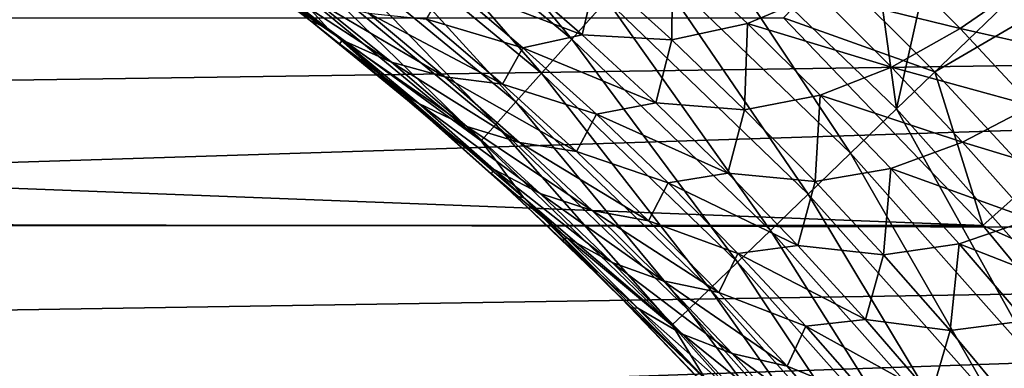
# Model space of a CAD drawing. Header units: metres. Extents: x -61 to 49, y -32 to 32.
# Tile 83 of 256: x -15.12 to -11.97, y 7.53 to 8.64. Entities that reach past the tile are written whole.
import ezdxf

# ---------------------------------------------------------------- set-up
doc = ezdxf.new("R2010")
doc.units = ezdxf.units.M
doc.layers.add('solid_K_27_40_10_000Y34', color=7, linetype='CONTINUOUS')

msp = doc.modelspace()

# ---------------------------------------------------------------- linework, layer by layer
at = {"layer": 'solid_K_27_40_10_000Y34'}
for points in [[(-12.48383, 9.555881, -21.086603), (-12.982824, 8.995966, -20.653589), (-12.317714, 8.355861, -20.653589)], [(-12.124063, 9.222675, -21.086603), (-12.48383, 9.555881, -21.086603), (-12.317714, 8.355861, -20.653589)], [(-13.932191, 9.272093, -20.362253), (-14.033868, 9.138704, -20.184416), (-13.354748, 8.578637, -20.184416)], [(-13.243157, 8.703851, -20.362253), (-13.932191, 9.272093, -20.362253), (-13.354748, 8.578637, -20.184416)], [(-11.777323, 8.875936, -21.086603), (-12.124063, 9.222675, -21.086603), (-12.317714, 8.355861, -20.653589)], [(-14.033868, 9.138704, -20.184416), (-14.122329, 9.022655, -19.988293), (-13.451832, 8.469701, -19.988293)], [(-13.354748, 8.578637, -20.184416), (-14.033868, 9.138704, -20.184416), (-13.451832, 8.469701, -19.988293)], [(-14.795592, 9.100195, -19.077032), (-14.534362, 8.899186, -18.834936), (-14.189965, 8.638486, -18.834936)], [(-14.132882, 8.611094, -19.077032), (-14.795592, 9.100195, -19.077032), (-14.189965, 8.638486, -18.834936)], [(-14.297409, 8.792972, -19.317802), (-14.795592, 9.100195, -19.077032), (-14.132882, 8.611094, -19.077032)], [(-14.122329, 9.022655, -19.988293), (-14.196373, 8.925519, -19.776541), (-13.533094, 8.378517, -19.776541)], [(-13.451832, 8.469701, -19.988293), (-14.122329, 9.022655, -19.988293), (-13.533094, 8.378517, -19.776541)], [(-12.464725, 8.214378, -20.519396), (-12.982824, 8.995966, -20.653589), (-13.118574, 8.843645, -20.519396)], [(-12.464725, 8.214378, -20.519396), (-12.317714, 8.355861, -20.653589), (-12.982824, 8.995966, -20.653589)], [(-11.308536, 8.99206, -28.999958), (-12.194936, 8.474094, -30), (-12.525794, 8.804961, -30)], [(-11.308536, 8.99206, -28.999958), (-11.876636, 8.130405, -30), (-12.194936, 8.474094, -30)], [(-14.196373, 8.925519, -19.776541), (-14.254998, 8.84861, -19.552031), (-13.597435, 8.306321, -19.552031)], [(-13.533094, 8.378517, -19.776541), (-14.196373, 8.925519, -19.776541), (-13.597435, 8.306321, -19.552031)], [(-14.262211, 8.694953, -11.226052), (-14.189965, 8.638486, -18.834936), (-14.534362, 8.899186, -18.834936)], [(-11.777323, 8.875936, -21.086603), (-12.317714, 8.355861, -20.653589), (-11.703555, 7.666721, -20.653589)], [(-14.254998, 8.84861, -19.552031), (-14.297409, 8.792972, -19.317802), (-13.643981, 8.254092, -19.317802)], [(-13.597435, 8.306321, -19.552031), (-14.254998, 8.84861, -19.552031), (-13.643981, 8.254092, -19.317802)], [(-13.032709, 8.85064, -8.98732), (-13.035356, 8.576226, -9.431023), (-13.274512, 8.792933, -9.175423)], [(-13.118574, 8.843645, -20.519396), (-13.243157, 8.703851, -20.362253), (-12.599645, 8.084532, -20.362253)], [(-12.464725, 8.214378, -20.519396), (-13.118574, 8.843645, -20.519396), (-12.599645, 8.084532, -20.362253)], [(-13.032709, 8.85064, -8.98732), (-12.793309, 8.628253, -9.241569), (-13.035356, 8.576226, -9.431023)], [(-12.56815, 8.723563, -9.043054), (-12.793309, 8.628253, -9.241569), (-13.032709, 8.85064, -8.98732)], [(-12.351688, 8.852767, -8.848121), (-12.113925, 8.6124, -9.099586), (-12.56815, 8.723563, -9.043054)], [(-11.897515, 8.762752, -8.916819), (-12.113925, 8.6124, -9.099586), (-12.351688, 8.852767, -8.848121)], [(-14.086761, 8.575348, -10.997974), (-14.262211, 8.694953, -11.226052), (-14.429811, 8.82228, -11.05016)], [(-14.33517, 8.769822, -10.733724), (-14.086761, 8.575348, -10.997974), (-14.429811, 8.82228, -11.05016)], [(-13.643981, 8.254092, -19.317802), (-14.297409, 8.792972, -19.317802), (-14.132882, 8.611094, -19.077032)], [(-13.564686, 8.804071, -9.318589), (-13.321882, 8.592687, -9.577909), (-13.752552, 8.757154, -9.573181)], [(-13.274512, 8.792933, -9.175423), (-13.321882, 8.592687, -9.577909), (-13.564686, 8.804071, -9.318589)], [(-13.274512, 8.792933, -9.175423), (-13.035356, 8.576226, -9.431023), (-13.321882, 8.592687, -9.577909)], [(-12.678723, 8.646165, -30), (-12.525794, 8.804961, -30), (-12.194936, 8.474094, -30)], [(-13.930741, 8.505519, -10.73413), (-14.086761, 8.575348, -10.997974), (-14.33517, 8.769822, -10.733724)], [(-14.176472, 8.703959, -10.470458), (-13.930741, 8.505519, -10.73413), (-14.33517, 8.769822, -10.733724)], [(-13.752552, 8.757154, -9.573181), (-13.511127, 8.551272, -9.832126), (-13.818474, 8.642417, -9.95799)], [(-13.321882, 8.592687, -9.577909), (-13.511127, 8.551272, -9.832126), (-13.752552, 8.757154, -9.573181)], [(-11.897515, 8.762752, -8.916819), (-11.663203, 8.510219, -9.165525), (-12.113925, 8.6124, -9.099586)], [(0, 8.667844, 9.006574), (-21, 8.715093, 8.960868), (-21, 8.363032, 9.290301)], [(-12.56815, 8.723563, -9.043054), (-12.333879, 8.489401, -9.294291), (-12.793309, 8.628253, -9.241569)], [(-12.113925, 8.6124, -9.099586), (-12.333879, 8.489401, -9.294291), (-12.56815, 8.723563, -9.043054)], [(-14.262211, 8.694953, -11.226052), (-14.096536, 8.564005, -11.401443), (-14.189965, 8.638486, -18.834936)], [(-14.086761, 8.575348, -10.997974), (-14.096536, 8.564005, -11.401443), (-14.262211, 8.694953, -11.226052)], [(-13.760077, 8.458556, -10.474322), (-13.930741, 8.505519, -10.73413), (-14.176472, 8.703959, -10.470458)], [(-14.0038, 8.661383, -10.211222), (-13.760077, 8.458556, -10.474322), (-14.176472, 8.703959, -10.470458)], [(-13.243157, 8.703851, -20.362253), (-13.354748, 8.578637, -20.184416), (-12.720491, 7.968228, -20.184416)], [(-12.599645, 8.084532, -20.362253), (-13.243157, 8.703851, -20.362253), (-12.720491, 7.968228, -20.184416)], [(0, 8.667844, 9.006574), (-21, 8.363032, 9.290301), (-21, 7.998529, 9.605911)], [(0, 7.952963, 9.643664), (0, 8.667844, 9.006574), (-21, 7.998529, 9.605911)], [(-13.576066, 8.434818, -10.220533), (-13.760077, 8.458556, -10.474322), (-14.0038, 8.661383, -10.211222)], [(-13.818474, 8.642417, -9.95799), (-13.576066, 8.434818, -10.220533), (-14.0038, 8.661383, -10.211222)], [(-29.958727, 7.983788, -32), (-29.321264, 8.646176, -32), (-12.041273, 7.983788, -32)], [(-29.321264, 8.646176, -32), (-12.678736, 8.646176, -32), (-12.041273, 7.983788, -32)], [(-13.931825, 8.428576, -11.577866), (-13.856071, 8.364465, -18.834936), (-14.189965, 8.638486, -18.834936)], [(-14.132882, 8.611094, -19.077032), (-14.189965, 8.638486, -18.834936), (-13.856071, 8.364465, -18.834936)], [(-14.096536, 8.564005, -11.401443), (-13.931825, 8.428576, -11.577866), (-14.189965, 8.638486, -18.834936)], [(-13.511127, 8.551272, -9.832126), (-13.576066, 8.434818, -10.220533), (-13.818474, 8.642417, -9.95799)], [(-12.793309, 8.628253, -9.241569), (-12.803055, 8.353508, -9.684198), (-13.035356, 8.576226, -9.431023)], [(-12.793309, 8.628253, -9.241569), (-12.561058, 8.400001, -9.49322), (-12.803055, 8.353508, -9.684198)], [(-12.333879, 8.489401, -9.294291), (-12.561058, 8.400001, -9.49322), (-12.793309, 8.628253, -9.241569)], [(-12.678736, 8.646176, -32), (-12.678723, 8.646165, -30), (-12.041308, 7.983829, -30)], [(-12.041273, 7.983788, -32), (-12.678736, 8.646176, -32), (-12.041308, 7.983829, -30)], [(-12.041308, 7.983829, -30), (-12.678723, 8.646165, -30), (-12.194936, 8.474094, -30)], [(-14.132882, 8.611094, -19.077032), (-13.856071, 8.364465, -18.834936), (-13.533191, 8.077546, -18.834936)], [(-13.508576, 8.073834, -19.077032), (-14.132882, 8.611094, -19.077032), (-13.533191, 8.077546, -18.834936)], [(-13.643981, 8.254092, -19.317802), (-14.132882, 8.611094, -19.077032), (-13.508576, 8.073834, -19.077032)], [(-13.321882, 8.592687, -9.577909), (-13.085748, 8.37502, -9.83505), (-13.511127, 8.551272, -9.832126)], [(-13.035356, 8.576226, -9.431023), (-13.085748, 8.37502, -9.83505), (-13.321882, 8.592687, -9.577909)], [(-12.113925, 8.6124, -9.099586), (-11.883851, 8.366292, -9.347817), (-12.333879, 8.489401, -9.294291)], [(-11.663203, 8.510219, -9.165525), (-11.883851, 8.366292, -9.347817), (-12.113925, 8.6124, -9.099586)], [(-14.086761, 8.575348, -10.997974), (-13.84331, 8.373219, -11.260682), (-14.096536, 8.564005, -11.401443)], [(-13.84331, 8.373219, -11.260682), (-13.931825, 8.428576, -11.577866), (-14.096536, 8.564005, -11.401443)], [(-13.690331, 8.299718, -10.996057), (-13.84331, 8.373219, -11.260682), (-14.086761, 8.575348, -10.997974)], [(-13.930741, 8.505519, -10.73413), (-13.690331, 8.299718, -10.996057), (-14.086761, 8.575348, -10.997974)], [(-13.354748, 8.578637, -20.184416), (-13.451832, 8.469701, -19.988293), (-12.82563, 7.867042, -19.988293)], [(-12.720491, 7.968228, -20.184416), (-13.354748, 8.578637, -20.184416), (-12.82563, 7.867042, -19.988293)], [(-13.035356, 8.576226, -9.431023), (-12.803055, 8.353508, -9.684198), (-13.085748, 8.37502, -9.83505)], [(-13.511127, 8.551272, -9.832126), (-13.275964, 8.338971, -10.089052), (-13.576066, 8.434818, -10.220533)], [(-13.085748, 8.37502, -9.83505), (-13.275964, 8.338971, -10.089052), (-13.511127, 8.551272, -9.832126)], [(-13.522038, 8.248637, -10.73548), (-13.690331, 8.299718, -10.996057), (-13.930741, 8.505519, -10.73413)], [(-13.760077, 8.458556, -10.474322), (-13.522038, 8.248637, -10.73548), (-13.930741, 8.505519, -10.73413)], [(-13.451832, 8.469701, -19.988293), (-13.533094, 8.378517, -19.776541), (-12.913634, 7.782347, -19.776541)], [(-12.82563, 7.867042, -19.988293), (-13.451832, 8.469701, -19.988293), (-12.913634, 7.782347, -19.776541)], [(-12.333879, 8.489401, -9.294291), (-12.106956, 8.249469, -9.542413), (-12.561058, 8.400001, -9.49322)], [(-11.883851, 8.366292, -9.347817), (-12.106956, 8.249469, -9.542413), (-12.333879, 8.489401, -9.294291)], [(-12.041308, 7.983829, -30), (-12.194936, 8.474094, -30), (-11.876636, 8.130405, -30)], [(-13.931825, 8.428576, -11.577866), (-13.769562, 8.289799, -11.753368), (-13.856071, 8.364465, -18.834936)], [(-13.604863, 8.163362, -11.521352), (-13.769562, 8.289799, -11.753368), (-13.931825, 8.428576, -11.577866)], [(-13.84331, 8.373219, -11.260682), (-13.604863, 8.163362, -11.521352), (-13.931825, 8.428576, -11.577866)], [(-13.339713, 8.220369, -10.480941), (-13.522038, 8.248637, -10.73548), (-13.760077, 8.458556, -10.474322)], [(-13.576066, 8.434818, -10.220533), (-13.339713, 8.220369, -10.480941), (-13.760077, 8.458556, -10.474322)], [(-13.275964, 8.338971, -10.089052), (-13.339713, 8.220369, -10.480941), (-13.576066, 8.434818, -10.220533)], [(-12.561058, 8.400001, -9.49322), (-12.577508, 8.124782, -9.934553), (-12.803055, 8.353508, -9.684198)], [(-12.561058, 8.400001, -9.49322), (-12.335835, 8.165895, -9.741889), (-12.577508, 8.124782, -9.934553)], [(-12.106956, 8.249469, -9.542413), (-12.335835, 8.165895, -9.741889), (-12.561058, 8.400001, -9.49322)], [(-13.455256, 8.086493, -11.255756), (-13.604863, 8.163362, -11.521352), (-13.84331, 8.373219, -11.260682)], [(-13.690331, 8.299718, -10.996057), (-13.455256, 8.086493, -11.255756), (-13.84331, 8.373219, -11.260682)], [(-13.533094, 8.378517, -19.776541), (-13.597435, 8.306321, -19.552031), (-12.983313, 7.715288, -19.552031)], [(-12.913634, 7.782347, -19.776541), (-13.533094, 8.378517, -19.776541), (-12.983313, 7.715288, -19.552031)], [(-13.085748, 8.37502, -9.83505), (-12.856194, 8.151067, -10.089593), (-13.275964, 8.338971, -10.089052)], [(-12.803055, 8.353508, -9.684198), (-12.856194, 8.151067, -10.089593), (-13.085748, 8.37502, -9.83505)], [(-11.883851, 8.366292, -9.347817), (-11.661364, 8.11448, -9.592446), (-12.106956, 8.249469, -9.542413)], [(-13.611142, 8.148912, -11.925996), (-13.533191, 8.077546, -18.834936), (-13.856071, 8.364465, -18.834936)], [(-13.769562, 8.289799, -11.753368), (-13.611142, 8.148912, -11.925996), (-13.856071, 8.364465, -18.834936)], [(-13.275964, 8.338971, -10.089052), (-13.046996, 8.12023, -10.343535), (-13.339713, 8.220369, -10.480941)], [(-12.856194, 8.151067, -10.089593), (-13.046996, 8.12023, -10.343535), (-13.275964, 8.338971, -10.089052)], [(-12.803055, 8.353508, -9.684198), (-12.577508, 8.124782, -9.934553), (-12.856194, 8.151067, -10.089593)], [(-11.860965, 7.536907, -20.519396), (-12.317714, 8.355861, -20.653589), (-12.464725, 8.214378, -20.519396)], [(-11.860965, 7.536907, -20.519396), (-11.703555, 7.666721, -20.653589), (-12.317714, 8.355861, -20.653589)], [(-13.597435, 8.306321, -19.552031), (-13.643981, 8.254092, -19.317802), (-13.03372, 7.666776, -19.317802)], [(-12.983313, 7.715288, -19.552031), (-13.597435, 8.306321, -19.552031), (-13.03372, 7.666776, -19.317802)], [(-13.604863, 8.163362, -11.521352), (-13.611142, 8.148912, -11.925996), (-13.769562, 8.289799, -11.753368)], [(-13.289675, 8.031578, -10.994225), (-13.455256, 8.086493, -11.255756), (-13.690331, 8.299718, -10.996057)], [(-13.522038, 8.248637, -10.73548), (-13.289675, 8.031578, -10.994225), (-13.690331, 8.299718, -10.996057)], [(-13.03372, 7.666776, -19.317802), (-13.643981, 8.254092, -19.317802), (-13.508576, 8.073834, -19.077032)], [(-13.10938, 7.999035, -10.73875), (-13.289675, 8.031578, -10.994225), (-13.522038, 8.248637, -10.73548)], [(-13.339713, 8.220369, -10.480941), (-13.10938, 7.999035, -10.73875), (-13.522038, 8.248637, -10.73548)], [(-12.106956, 8.249469, -9.542413), (-11.887296, 8.003795, -9.787043), (-12.335835, 8.165895, -9.741889)], [(-11.661364, 8.11448, -9.592446), (-11.887296, 8.003795, -9.787043), (-12.106956, 8.249469, -9.542413)], [(-13.046996, 8.12023, -10.343535), (-13.10938, 7.999035, -10.73875), (-13.339713, 8.220369, -10.480941)], [(-12.464725, 8.214378, -20.519396), (-12.599645, 8.084532, -20.362253), (-12.005427, 7.417769, -20.362253)], [(-11.860965, 7.536907, -20.519396), (-12.464725, 8.214378, -20.519396), (-12.005427, 7.417769, -20.362253)], [(-13.604863, 8.163362, -11.521352), (-13.371508, 7.945691, -11.7795), (-13.611142, 8.148912, -11.925996)], [(-13.611142, 8.148912, -11.925996), (-13.383284, 7.936349, -12.175683), (-13.533191, 8.077546, -18.834936)], [(-13.371508, 7.945691, -11.7795), (-13.383284, 7.936349, -12.175683), (-13.611142, 8.148912, -11.925996)], [(-13.225585, 7.865781, -11.512755), (-13.371508, 7.945691, -11.7795), (-13.604863, 8.163362, -11.521352)], [(-13.455256, 8.086493, -11.255756), (-13.225585, 7.865781, -11.512755), (-13.604863, 8.163362, -11.521352)], [(-12.856194, 8.151067, -10.089593), (-12.633159, 7.920819, -10.34112), (-13.046996, 8.12023, -10.343535)], [(-12.577508, 8.124782, -9.934553), (-12.633159, 7.920819, -10.34112), (-12.856194, 8.151067, -10.089593)], [(-12.335835, 8.165895, -9.741889), (-12.358656, 7.890052, -10.181693), (-12.577508, 8.124782, -9.934553)], [(-12.335835, 8.165895, -9.741889), (-12.117572, 7.925954, -9.987193), (-12.358656, 7.890052, -10.181693)], [(-11.887296, 8.003795, -9.787043), (-12.117572, 7.925954, -9.987193), (-12.335835, 8.165895, -9.741889)], [(-13.046996, 8.12023, -10.343535), (-12.824188, 7.89503, -10.59515), (-13.10938, 7.999035, -10.73875)], [(-12.633159, 7.920819, -10.34112), (-12.824188, 7.89503, -10.59515), (-13.046996, 8.12023, -10.343535)], [(-12.577508, 8.124782, -9.934553), (-12.358656, 7.890052, -10.181693), (-12.633159, 7.920819, -10.34112)], [(-12.041308, 7.983829, -30), (-11.876636, 8.130405, -30), (-11.57201, 7.775129, -30)], [(-13.063032, 7.807331, -11.250092), (-13.225585, 7.865781, -11.512755), (-13.455256, 8.086493, -11.255756)], [(-13.289675, 8.031578, -10.994225), (-13.063032, 7.807331, -11.250092), (-13.455256, 8.086493, -11.255756)], [(-12.599645, 8.084532, -20.362253), (-12.720491, 7.968228, -20.184416), (-12.134824, 7.311057, -20.184416)], [(-12.005427, 7.417769, -20.362253), (-12.599645, 8.084532, -20.362253), (-12.134824, 7.311057, -20.184416)], [(-13.383284, 7.936349, -12.175683), (-13.221824, 7.778173, -18.834936), (-13.533191, 8.077546, -18.834936)], [(-13.508576, 8.073834, -19.077032), (-13.533191, 8.077546, -18.834936), (-13.221824, 7.778173, -18.834936)], [(-12.926166, 7.491424, -19.077032), (-13.508576, 8.073834, -19.077032), (-13.221824, 7.778173, -18.834936)], [(-13.03372, 7.666776, -19.317802), (-13.508576, 8.073834, -19.077032), (-12.926166, 7.491424, -19.077032)], [(-12.885089, 7.770785, -10.993513), (-13.063032, 7.807331, -11.250092), (-13.289675, 8.031578, -10.994225)], [(-13.10938, 7.999035, -10.73875), (-12.885089, 7.770785, -10.993513), (-13.289675, 8.031578, -10.994225)], [(0, 7.952963, 9.643664), (-21, 7.998529, 9.605911), (-21, 7.622125, 9.90723)], [(-12.824188, 7.89503, -10.59515), (-12.885089, 7.770785, -10.993513), (-13.10938, 7.999035, -10.73875)], [(-11.887296, 8.003795, -9.787043), (-11.674856, 7.752416, -10.027807), (-12.117572, 7.925954, -9.987193)], [(-30.543547, 7.274637, -32), (-29.958727, 7.983788, -32), (-11.456452, 7.274637, -32)], [(-29.958727, 7.983788, -32), (-12.041273, 7.983788, -32), (-11.456452, 7.274637, -32)], [(-12.720491, 7.968228, -20.184416), (-12.82563, 7.867042, -19.988293), (-12.247399, 7.218217, -19.988293)], [(-12.134824, 7.311057, -20.184416), (-12.720491, 7.968228, -20.184416), (-12.247399, 7.218217, -19.988293)], [(-11.456484, 7.274676, -30), (-12.041308, 7.983829, -30), (-11.57201, 7.775129, -30)], [(-12.041273, 7.983788, -32), (-12.041308, 7.983829, -30), (-11.456484, 7.274676, -30)], [(-11.456452, 7.274637, -32), (-12.041273, 7.983788, -32), (-11.456484, 7.274676, -30)], [(0, 7.952963, 9.643664), (-21, 7.622125, 9.90723), (-21, 7.234381, 10.193809)], [(0, 7.191413, 10.224162), (0, 7.952963, 9.643664), (-21, 7.234381, 10.193809)], [(-13.371508, 7.945691, -11.7795), (-13.143355, 7.720123, -12.034647), (-13.383284, 7.936349, -12.175683)], [(-13.383284, 7.936349, -12.175683), (-13.165779, 7.721722, -12.4163), (-13.221824, 7.778173, -18.834936)], [(-13.143355, 7.720123, -12.034647), (-13.165779, 7.721722, -12.4163), (-13.383284, 7.936349, -12.175683)], [(-13.001403, 7.637516, -11.766584), (-13.143355, 7.720123, -12.034647), (-13.371508, 7.945691, -11.7795)], [(-13.225585, 7.865781, -11.512755), (-13.001403, 7.637516, -11.766584), (-13.371508, 7.945691, -11.7795)], [(-12.117572, 7.925954, -9.987193), (-12.146484, 7.649335, -10.425226), (-12.358656, 7.890052, -10.181693)], [(-12.117572, 7.925954, -9.987193), (-11.90624, 7.680203, -10.228752), (-12.146484, 7.649335, -10.425226)], [(-11.674856, 7.752416, -10.027807), (-11.90624, 7.680203, -10.228752), (-12.117572, 7.925954, -9.987193)], [(-12.824188, 7.89503, -10.59515), (-12.607559, 7.663357, -10.843477), (-12.885089, 7.770785, -10.993513)], [(-12.633159, 7.920819, -10.34112), (-12.41664, 7.684277, -10.589218), (-12.824188, 7.89503, -10.59515)], [(-12.41664, 7.684277, -10.589218), (-12.607559, 7.663357, -10.843477), (-12.824188, 7.89503, -10.59515)], [(-12.358656, 7.890052, -10.181693), (-12.41664, 7.684277, -10.589218), (-12.633159, 7.920819, -10.34112)], [(-12.842175, 7.575847, -11.502624), (-13.001403, 7.637516, -11.766584), (-13.225585, 7.865781, -11.512755)], [(-13.063032, 7.807331, -11.250092), (-12.842175, 7.575847, -11.502624), (-13.225585, 7.865781, -11.512755)], [(-12.82563, 7.867042, -19.988293), (-12.913634, 7.782347, -19.776541), (-12.341629, 7.140506, -19.776541)], [(-12.247399, 7.218217, -19.988293), (-12.82563, 7.867042, -19.988293), (-12.341629, 7.140506, -19.776541)], [(-12.358656, 7.890052, -10.181693), (-12.146484, 7.649335, -10.425226), (-12.41664, 7.684277, -10.589218)], [(-12.666885, 7.535586, -11.244778), (-12.842175, 7.575847, -11.502624), (-13.063032, 7.807331, -11.250092)], [(-12.885089, 7.770785, -10.993513), (-12.666885, 7.535586, -11.244778), (-13.063032, 7.807331, -11.250092)], [(-12.957606, 7.504659, -12.648793), (-12.922451, 7.466807, -18.834936), (-13.221824, 7.778173, -18.834936)], [(-12.926166, 7.491424, -19.077032), (-13.221824, 7.778173, -18.834936), (-12.922451, 7.466807, -18.834936)], [(-13.165779, 7.721722, -12.4163), (-12.957606, 7.504659, -12.648793), (-13.221824, 7.778173, -18.834936)], [(-12.913634, 7.782347, -19.776541), (-12.983313, 7.715288, -19.552031), (-12.416236, 7.078979, -19.552031)], [(-12.341629, 7.140506, -19.776541), (-12.913634, 7.782347, -19.776541), (-12.416236, 7.078979, -19.552031)], [(-12.607559, 7.663357, -10.843477), (-12.666885, 7.535586, -11.244778), (-12.885089, 7.770785, -10.993513)], [(-12.920547, 7.486577, -12.286306), (-12.957606, 7.504659, -12.648793), (-13.165779, 7.721722, -12.4163)], [(-13.143355, 7.720123, -12.034647), (-12.920547, 7.486577, -12.286306), (-13.165779, 7.721722, -12.4163)], [(-12.782832, 7.401633, -12.016768), (-12.920547, 7.486577, -12.286306), (-13.143355, 7.720123, -12.034647)], [(-13.001403, 7.637516, -11.766584), (-12.782832, 7.401633, -12.016768), (-13.143355, 7.720123, -12.034647)], [(-12.983313, 7.715288, -19.552031), (-13.03372, 7.666776, -19.317802), (-12.470209, 7.034467, -19.317802)], [(-12.416236, 7.078979, -19.552031), (-12.983313, 7.715288, -19.552031), (-12.470209, 7.034467, -19.317802)], [(-12.41664, 7.684277, -10.589218), (-12.206651, 7.441439, -10.833469), (-12.607559, 7.663357, -10.843477)], [(-12.146484, 7.649335, -10.425226), (-12.206651, 7.441439, -10.833469), (-12.41664, 7.684277, -10.589218)], [(-11.90624, 7.680203, -10.228752), (-11.940997, 7.402642, -10.664754), (-12.146484, 7.649335, -10.425226)], [(-12.470209, 7.034467, -19.317802), (-13.03372, 7.666776, -19.317802), (-12.926166, 7.491424, -19.077032)], [(-12.607559, 7.663357, -10.843477), (-12.397138, 7.425196, -11.088094), (-12.666885, 7.535586, -11.244778)], [(-12.206651, 7.441439, -10.833469), (-12.397138, 7.425196, -11.088094), (-12.607559, 7.663357, -10.843477)], [(-12.146484, 7.649335, -10.425226), (-11.940997, 7.402642, -10.664754), (-12.206651, 7.441439, -10.833469)], [(-12.627203, 7.33708, -11.751354), (-12.782832, 7.401633, -12.016768), (-13.001403, 7.637516, -11.766584)], [(-12.842175, 7.575847, -11.502624), (-12.627203, 7.33708, -11.751354), (-13.001403, 7.637516, -11.766584)], [(-12.454847, 7.293411, -11.492088), (-12.627203, 7.33708, -11.751354), (-12.842175, 7.575847, -11.502624)], [(-12.666885, 7.535586, -11.244778), (-12.454847, 7.293411, -11.492088), (-12.842175, 7.575847, -11.502624)], [(-12.397138, 7.425196, -11.088094), (-12.454847, 7.293411, -11.492088), (-12.666885, 7.535586, -11.244778)], [(-11.860965, 7.536907, -20.519396), (-12.005427, 7.417769, -20.362253), (-11.463995, 6.707476, -20.362253)]]:
    msp.add_3dface(points, dxfattribs=at)

doc.saveas('drawing.dxf')
